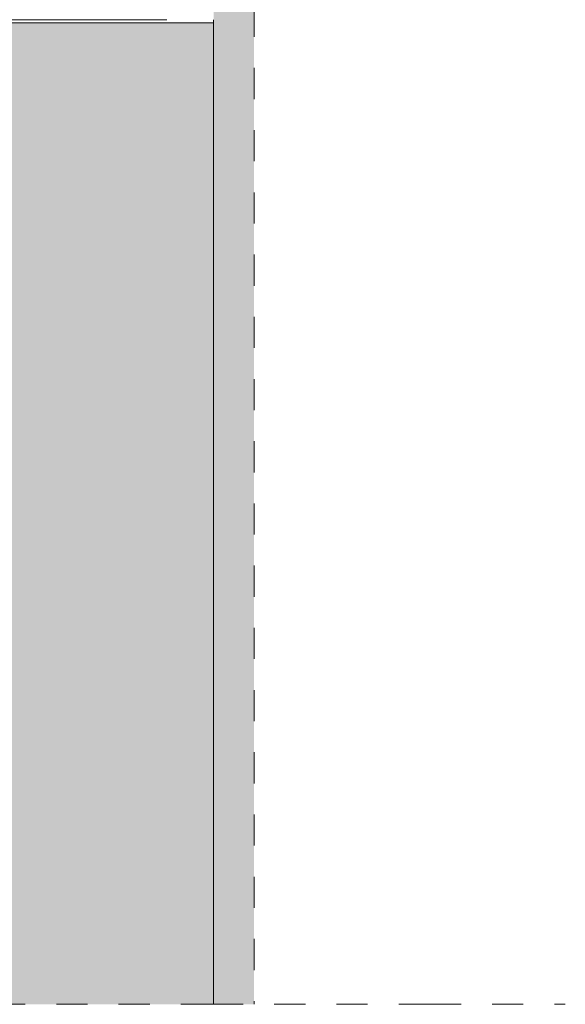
# Model space of a CAD drawing. Header units: metres. Extents: x -3.6 to 84.5, y -11 to 16.8.
# Tile 191 of 229: x 61.8 to 63.6, y -3.3 to -0.1. Entities that reach past the tile are written whole.
import ezdxf

# ---------------------------------------------------------------- set-up
doc = ezdxf.new("R2010")
doc.units = ezdxf.units.M
doc.header["$MEASUREMENT"] = 0
doc.linetypes.add('+Baulinie', pattern=[0.37, 0.2, -0.05, 0.01, -0.05, 0.01, -0.05])
doc.linetypes.add('Strichlinie eng', pattern=[0.115, 0.075, -0.04])
for name, color, linetype in [('301 - Elemente.Linie', 7, 'Continuous'), ('302 - Elemente.Schraffur', 7, 'Continuous'), ('604 - Struktur.Wand Aussen', 7, 'Continuous')]:
    doc.layers.add(name, color=color, linetype=linetype)
pattern_1 = [(0, (0, 0), (0, 0.08660254), [0, -0.05]), (0, (0.025, 0.0433), (0, 0.08660254), [0, -0.05])]

msp = doc.modelspace()

# ---------------------------------------------------------------- hatches: boundary and pattern name
at = {"layer": '302 - Elemente.Schraffur', "linetype": 'Continuous', "lineweight": 0, "true_color": 0x2f2f2f}
msp.add_hatch(color=250, dxfattribs=at).paths.add_polyline_path([(62.565, 5.1), (62.435, 5.1), (62.435, -3.31), (62.565, -3.31)])
at = {"layer": '302 - Elemente.Schraffur', "linetype": 'Continuous', "lineweight": 0, "true_color": 0x282828}
msp.add_hatch(color=250, dxfattribs=at).paths.add_polyline_path([(55.22, -3.31), (62.435, -3.31), (62.435, -0.155), (55.22, -0.155)])
at = {"layer": '604 - Struktur.Wand Aussen', "linetype": 'Continuous', "lineweight": 0, "true_color": 0x000000}
h = msp.add_hatch(dxfattribs=at)
h.set_pattern_fill('Verputz_0001', color=18, style=0, pattern_type=2)
h.set_pattern_definition(pattern_1)
h.paths.add_polyline_path([(61.14, -0.155), (62.425, -0.155), (62.425, -0.145), (61.14, -0.145)])
h = msp.add_hatch(dxfattribs=at)
h.set_pattern_fill('Verputz_0001', color=18, style=0, pattern_type=2)
h.set_pattern_definition(pattern_1)
h.paths.add_polyline_path([(62.435, -0.145), (62.425, -0.145), (62.435, -0.155)])
h = msp.add_hatch(dxfattribs=at)
h.set_pattern_fill('Verputz_0001', color=18, style=0, pattern_type=2)
h.set_pattern_definition(pattern_1)
h.paths.add_polyline_path([(62.425, -0.145), (62.425, -0.155), (62.435, -0.155)])

# ---------------------------------------------------------------- linework, layer by layer
at = {"layer": '301 - Elemente.Linie', "color": 7, "linetype": '+Baulinie', "lineweight": 9}
msp.add_line((42.73, -3.31), (63.565, -3.31), dxfattribs=at)
at = {"layer": '301 - Elemente.Linie', "color": 253, "linetype": 'Strichlinie eng', "lineweight": 13, "true_color": 0xa0a0a0, "flags": 128}
msp.add_lwpolyline([(62.565, 5.1), (62.565, -3.31)], dxfattribs=at)
at = {"layer": '301 - Elemente.Linie', "color": 7, "linetype": 'Continuous', "lineweight": 18, "flags": 128}
msp.add_lwpolyline([(62.435, -0.155), (62.435, -3.31)], dxfattribs=at)
at = {"layer": '604 - Struktur.Wand Aussen', "color": 7, "linetype": 'Continuous', "lineweight": 5}
msp.add_line((61.17, -0.145), (62.285, -0.145), dxfattribs=at)
at = {"layer": '604 - Struktur.Wand Aussen', "color": 7, "linetype": 'Continuous', "lineweight": 5, "flags": 128}
for points in [[(61.14, -0.155), (62.435, -0.155)], [(62.435, -0.155), (62.435, -0.145)]]:
    msp.add_lwpolyline(points, dxfattribs=at)

doc.saveas('drawing.dxf')
